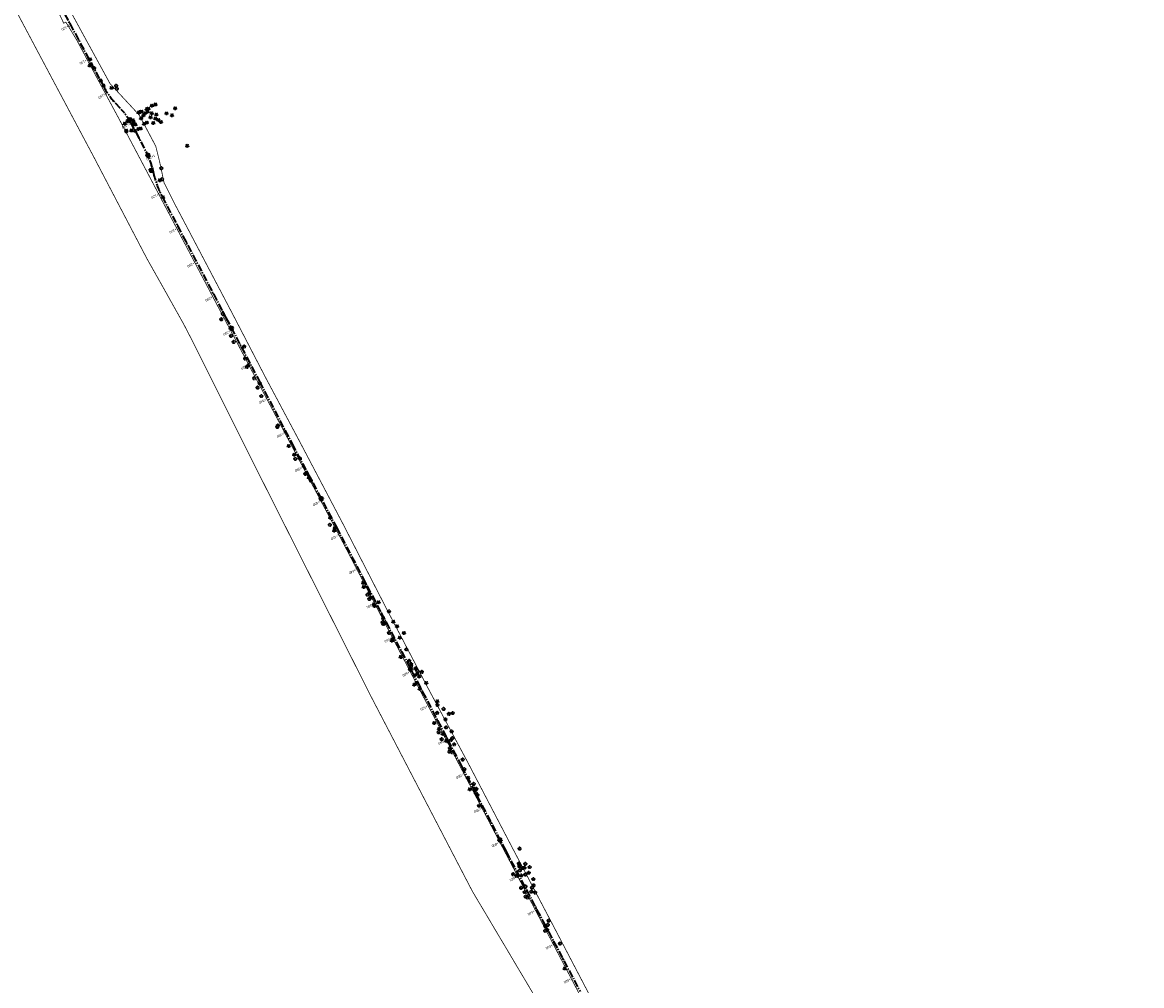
# Model space of a CAD drawing. Header units: metres. Extents: x 7529688 to 7533680, y 5721227 to 5727807.
# Tile 15 of 17: x 7530217 to 7530798, y 5726308 to 5726808. Entities that reach past the tile are written whole.
import ezdxf

# ---------------------------------------------------------------- set-up
doc = ezdxf.new("R2010")
doc.units = ezdxf.units.M
for name, pattern in [('817-dzialki-09-05-04$0$HIDDEN', [0.375, 0.25, -0.125]), ('ACAD_ISO05W100', [33, 24, -3, 0, -3, 0, -3]), ('CENTER2', [28.575, 19.05, -3.175, 3.175, -3.175])]:
    doc.linetypes.add(name, pattern=pattern)
doc.layers.add('C-DROGI-SYTUACJA', color=7, linetype='Continuous')
doc.layers.add('C-DROGI-SYTUACJA-ETYKIETY', color=7, linetype='Continuous')
doc.layers.add('D-LR-etap-III', color=7, linetype='817-dzialki-09-05-04$0$HIDDEN', lineweight=50, true_color=0xff1aff)
doc.layers.add('D-pas-drogowy', color=7, linetype='ACAD_ISO05W100', lineweight=50)
doc.layers.add('widok', color=94, linetype='Continuous', lineweight=30)
doc.layers.add('poprzeczki', color=7, linetype='Continuous', true_color=0x0000c7)
doc.styles.get("Standard").update_dxf_attribs({"font": 'arial.ttf'})

# ---------------------------------------------------------------- blocks, each defined once
blk = doc.blocks.new('kilometraz')
at = {"linetype": 'ByBlock', "lineweight": -2}
blk.add_hatch(color=0, dxfattribs=at).paths.add_polyline_path([(0, -0.28125, 0.414213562), (0.28125, 0, 0.414213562), (0, 0.28125)])
at = {"color": 0, "linetype": 'ByBlock', "lineweight": -2}
blk.add_line((0, 0.28125), (0, -0.28125), dxfattribs=at)
blk.add_circle((0, 0), 0.28125, dxfattribs=at)
blk = doc.blocks.new('AeccTickLine')
at = {"color": 0, "linetype": 'ByBlock', "lineweight": -2}
blk.add_line((0, 1), (0, -1), dxfattribs=at)
blk = doc.blocks.new('OBOP02_01')
at = {"linetype": 'Continuous', "lineweight": -2}
blk.add_hatch(color=0, dxfattribs=at).paths.add_polyline_path([(0, -0.1, 1), (0, 0.1, 1)])
at = {"color": 0, "linetype": 'Continuous', "lineweight": -2}
blk.add_circle((0, 0), 0.1, dxfattribs=at)
for centre, radius, start, end in [((-0.8, 0.2), 0.7, 101.6336, 222.6627), ((0, 0.8), 0.7, 29.8459, 150.1541), ((0.8, 0.2), 0.7, 317.3373, 78.3664), ((-0.5, -0.6), 0.71, 174.3693, 292.5572), ((0.5, -0.6), 0.71, 247.4428, 5.6307)]:
    blk.add_arc(centre, radius, start, end, dxfattribs=at)
blk = doc.blocks.new('OBOP01_01')
at = {"linetype": 'Continuous', "lineweight": -2}
blk.add_hatch(color=0, dxfattribs=at).paths.add_polyline_path([(0, -0.1, 1), (0, 0.1, 1)])
at = {"color": 0, "linetype": 'Continuous', "lineweight": -2, "flags": 128}
blk.add_lwpolyline([(0, -1.7), (-0.3, -0.5), (-1.7, -0.5), (-0.6, 0.2), (-1, 1.4), (0, 0.6), (1, 1.4), (0.6, 0.2), (1.7, -0.5), (0.3, -0.5), (0, -1.7)], dxfattribs=at)
at = {"color": 0, "linetype": 'Continuous', "lineweight": -2}
blk.add_circle((0, 0), 0.1, dxfattribs=at)

msp = doc.modelspace()

# ---------------------------------------------------------------- linework, layer by layer
at = {"layer": 'C-DROGI-SYTUACJA', "color": 2, "linetype": 'CENTER2', "lineweight": 35, "ltscale": 0.2}
msp.add_lwpolyline([(7530227.91, 5726832.9), (7530259.1, 5726774.83, 0.063585), (7530264.99, 5726766.58), (7530268.47, 5726762.82, -0.065084), (7530272.97, 5726756.47), (7530281.42, 5726740.5, -0.065084), (7530284.14, 5726733.22), (7530284.89, 5726729.97, 0.064463), (7530289.36, 5726717.94), (7530322.48, 5726655), (7530339.92, 5726621.89), (7530356.84, 5726589.48), (7530379.81, 5726546.28), (7530402.95, 5726502), (7530424.44, 5726461.02), (7530444.82, 5726422.14), (7530467.79, 5726378.16), (7530487.26, 5726341.32), (7530506.42, 5726305.12)], format="xyb", dxfattribs=at)
at = {"layer": 'D-LR-etap-III', "ltscale": 10, "flags": 128}
msp.add_lwpolyline([(7531750.47, 5723895.1, 0.4, 0.4, 0), (7531750.5, 5723895.13, 0.4, 0.4, 0), (7531682.71, 5724022.92, 0.4, 0.4, 0), (7531619.18, 5724147.2, 0.4, 0.4, 0), (7531592.31, 5724198.49, 0.4, 0.4, 0), (7531553.26, 5724272.92, 0.4, 0.4, 0), (7531504.02, 5724366.79, 0.4, 0.4, 0), (7531482.09, 5724407.62, 0.4, 0.4, 0), (7531412.35, 5724541.18, 0.4, 0.4, 0), (7531388.46, 5724586.93, 0.4, 0.4, 0), (7531345.12, 5724669.94, 0.4, 0.4, 0), (7531127.66, 5725081.67, 0.4, 0.4, 0), (7531059.25, 5725211.04, 0.4, 0.4, 0), (7531008.01, 5725307.95, 0.4, 0.4, 0), (7530964.18, 5725390.84, 0.4, 0.4, 0), (7530914.56, 5725484.68, 0.4, 0.4, 0), (7530865.24, 5725577.49, 0.4, 0.4, 0), (7530840.09, 5725624.06, 0.4, 0.4, 0), (7530802.56, 5725694.92, 0.4, 0.4, 0), (7530755.54, 5725787.51, 0.4, 0.4, 0), (7530708.72, 5725876.3, 0.4, 0.4, 0), (7530695.12, 5725902.09, 0.4, 0.4, 0), (7530642.91, 5726001.08, 0.4, 0.4, 0), (7530634.93, 5726016.15, 0.4, 0.4, 0), (7530610.82, 5726061.93, 0.4, 0.4, 0), (7530610.82, 5726061.93, 0.4, 0.4, 0), (7530607.21, 5726063.51, 0.4, 0.4, 0), (7530597.42, 5726080.68, 0.4, 0.4, 0), (7530591.16, 5726088.44, 0.4, 0.4, 0), (7530581.28, 5726107.21, 0.4, 0.4, 0), (7530571.29, 5726130.56, 0.4, 0.4, 0), (7530549.55, 5726171.53, 0.4, 0.4, 0), (7530531.01, 5726206.47, 0.4, 0.4, 0), (7530516.46, 5726236.02, 0.4, 0.4, 0), (7530500.8, 5726266.14, 0.4, 0.4, 0), (7530491.35, 5726283.94, 0.4, 0.4, 0), (7530482.4, 5726303.41, 0.4, 0.4, 0), (7530482.4, 5726303.41, 0.4, 0.4, 0), (7530450.41, 5726357.28, 0.4, 0.4, 0), (7530397.76, 5726458.5, 0.4, 0.4, 0), (7530334.71, 5726583.66, 0.4, 0.4, 0), (7530303.94, 5726645.17, 0.4, 0.4, 0), (7530300.51, 5726651.78, 0.4, 0.4, 0), (7530289.21, 5726671.97, 0.4, 0.4, 0), (7530281.54, 5726685.57, 0.4, 0.4, 0), (7530261.37, 5726724.16, 0.4, 0.4, 0), (7530254.03, 5726738.21, 0.4, 0.4, 0), (7530197.22, 5726845.06, 0.4, 0.4, 0), (7530194.71, 5726849.15, 0.4, 0.4, 0), (7530195.92, 5726850.75, 0.4, 0.4, 0), (7530170.55, 5726892.96, 0.4, 0.4, 0), (7530143.17, 5726945.07, 0.4, 0.4, 0), (7530105.06, 5727018.32, 0.4, 0.4, 0), (7530100.06, 5727027.16, 0.4, 0.4, 0), (7530062.32, 5727099.63, 0.4, 0.4, 0), (7530015.38, 5727189.42, 0.4, 0.4, 0), (7529983.21, 5727250.21, 0.4, 0.4, 0), (7529953.28, 5727306.75, 0.4, 0.4, 0), (7529900.67, 5727406.16, 0.4, 0.4, 0), (7529890.63, 5727425.13, 0.4, 0.4, 0), (7529875.16, 5727454.43, 0.4, 0.4, 0), (7529857.56, 5727487.79, 0.4, 0.4, 0), (7529835.19, 5727530.19, 0.4, 0.4, 0), (7529811.74, 5727574.66, 0.4, 0.4, 0), (7529792.1, 5727611.92, 0.4, 0.4, 0), (7529768.07, 5727657.47, 0.4, 0.4, 0), (7529755.21, 5727682.13, 0.4, 0.4, 0), (7529753.31, 5727681.13, 0.4, 0.4, 0), (7529739.21, 5727707.77, 0.4, 0.4, 0), (7529735.39, 5727711.25, 0.4, 0.4, 0), (7529725.42, 5727730.2, 0.4, 0.4, 0), (7529723.55, 5727729.88, 0.4, 0.4, 0), (7529695.57, 5727782.93, 0.4, 0.4, 0), (7529717.68, 5727794.02, 0.4, 0.4, 0), (7529736.27, 5727758.65, 0.4, 0.4, 0), (7529736.27, 5727758.65, 0.4, 0.4, 0), (7529744.51, 5727750.41, 0.4, 0.4, 0), (7529744.51, 5727750.41, 0.4, 0.4, 0), (7529750.28, 5727738.55, 0.4, 0.4, 0), (7529777.11, 5727687.57, 0.4, 0.4, 0), (7529796.52, 5727651.33, 0.4, 0.4, 0), (7529814.94, 5727616.79, 0.4, 0.4, 0), (7529839.01, 5727572.3, 0.4, 0.4, 0), (7529860.62, 5727532.51, 0.4, 0.4, 0), (7529882.35, 5727491.5, 0.4, 0.4, 0), (7529904.87, 5727449.1, 0.4, 0.4, 0), (7529920.75, 5727418.88, 0.4, 0.4, 0), (7529946.68, 5727368.55, 0.4, 0.4, 0), (7529972.02, 5727320.57, 0.4, 0.4, 0), (7529987.74, 5727290.15, 0.4, 0.4, 0), (7529996.5, 5727273.66, 0.4, 0.4, 0), (7530017.54, 5727234.2, 0.4, 0.4, 0), (7530033.05, 5727204.86, 0.4, 0.4, 0), (7530051.62, 5727170.22, 0.4, 0.4, 0), (7530069.28, 5727137.02, 0.4, 0.4, 0), (7530089.39, 5727097.53, 0.4, 0.4, 0), (7530109.71, 5727060.75, 0.4, 0.4, 0), (7530136.77, 5727011.64, 0.4, 0.4, 0), (7530162.45, 5726962.74, 0.4, 0.4, 0), (7530187.67, 5726916.99, 0.4, 0.4, 0), (7530207.82, 5726879.34, 0.4, 0.4, 0), (7530230.63, 5726834.52, 0.4, 0.4, 0), (7530262.29, 5726776.62, 0.4, 0.4, 0), (7530277.51, 5726760.21, 0.4, 0.4, 0), (7530286.04, 5726744.11, 0.4, 0.4, 0), (7530288.1, 5726735.88, 0.4, 0.4, 0), (7530290.39, 5726725.05, 0.4, 0.4, 0), (7530296.18, 5726713.58, 0.4, 0.4, 0), (7530302.73, 5726701.18, 0.4, 0.4, 0), (7530325.69, 5726657.47, 0.4, 0.4, 0), (7530343.24, 5726623.65, 0.4, 0.4, 0), (7530360.23, 5726591.75, 0.4, 0.4, 0), (7530383.21, 5726548.06, 0.4, 0.4, 0), (7530406.02, 5726503.61, 0.4, 0.4, 0), (7530427.46, 5726462.62, 0.4, 0.4, 0), (7530447.93, 5726424.39, 0.4, 0.4, 0), (7530471.13, 5726379.92, 0.4, 0.4, 0), (7530490.5, 5726343.03, 0.4, 0.4, 0), (7530509.5, 5726306.73, 0.4, 0.4, 0), (7530529.89, 5726267.24, 0.4, 0.4, 0), (7530543.85, 5726238.99, 0.4, 0.4, 0), (7530554.81, 5726218.94, 0.4, 0.4, 0), (7530559.03, 5726212.22, 0.4, 0.4, 0), (7530563.06, 5726206.41, 0.4, 0.4, 0), (7530566.93, 5726200.46, 0.4, 0.4, 0), (7530569.77, 5726194.9, 0.4, 0.4, 0), (7530571.47, 5726191.28, 0.4, 0.4, 0), (7530572.84, 5726188.02, 0.4, 0.4, 0), (7530575.3, 5726182.03, 0.4, 0.4, 0), (7530579.74, 5726173.31, 0.4, 0.4, 0), (7530583.3, 5726167.41, 0.4, 0.4, 0), (7530593.4, 5726163.33, 0.4, 0.4, 0), (7530598.62, 5726155.26, 0.4, 0.4, 0), (7530608.26, 5726140.5, 0.4, 0.4, 0), (7530603.27, 5726136.83, 0.4, 0.4, 0), (7530606.53, 5726131.84, 0.4, 0.4, 0), (7530604.24, 5726124.22, 0.4, 0.4, 0), (7530605.85, 5726121.63, 0.4, 0.4, 0), (7530608.97, 5726116.16, 0.4, 0.4, 0), (7530618.11, 5726097.79, 0.4, 0.4, 0), (7530651.21, 5726034.96, 0.4, 0.4, 0), (7530670.24, 5725998.61, 0.4, 0.4, 0), (7530698.08, 5725945.95, 0.4, 0.4, 0), (7530716.51, 5725911.31, 0.4, 0.4, 0), (7530735.22, 5725875.67, 0.4, 0.4, 0), (7530752.5, 5725842.15, 0.4, 0.4, 0), (7530778.31, 5725793.5, 0.4, 0.4, 0), (7530797.5, 5725756.38, 0.4, 0.4, 0), (7530812.52, 5725728.29, 0.4, 0.4, 0), (7530820.04, 5725713.16, 0.4, 0.4, 0), (7530822.42, 5725710.19, 0.4, 0.4, 0), (7530833.15, 5725688.8, 0.4, 0.4, 0), (7530849.63, 5725656.16, 0.4, 0.4, 0), (7530867.98, 5725621.96, 0.4, 0.4, 0), (7530872.63, 5725612.89, 0.4, 0.4, 0), (7530880.35, 5725597.59, 0.4, 0.4, 0), (7530883.84, 5725593.39, 0.4, 0.4, 0), (7530891.78, 5725587.76, 0.4, 0.4, 0), (7530895.04, 5725584.28, 0.4, 0.4, 0), (7530897.03, 5725580.94, 0.4, 0.4, 0), (7530900.95, 5725579.95, 0.4, 0.4, 0), (7530904.81, 5725571.98, 0.4, 0.4, 0), (7530903.68, 5725568.57, 0.4, 0.4, 0), (7530908.9, 5725558.84, 0.4, 0.4, 0), (7530910.25, 5725545.67, 0.4, 0.4, 0), (7530912.87, 5725538.65, 0.4, 0.4, 0), (7530945.28, 5725478.46, 0.4, 0.4, 0), (7530959.69, 5725450.25, 0.4, 0.4, 0), (7531002.83, 5725368.19, 0.4, 0.4, 0), (7531044.7, 5725290.31, 0.4, 0.4, 0), (7531064.1, 5725253.21, 0.4, 0.4, 0), (7531083.01, 5725216.68, 0.4, 0.4, 0), (7531113.01, 5725158.47, 0.4, 0.4, 0), (7531137.36, 5725113.07, 0.4, 0.4, 0), (7531150.83, 5725086.71, 0.4, 0.4, 0), (7531159.75, 5725076.64, 0.4, 0.4, 0), (7531166.31, 5725074.58, 0.4, 0.4, 0), (7531172.29, 5725062.58, 0.4, 0.4, 0), (7531170.59, 5725055.61, 0.4, 0.4, 0), (7531173.73, 5725044.08, 0.4, 0.4, 0), (7531215.34, 5724964.86, 0.4, 0.4, 0), (7531238.05, 5724921.68, 0.4, 0.4, 0), (7531262.39, 5724875.28, 0.4, 0.4, 0), (7531295.59, 5724811.27, 0.4, 0.4, 0), (7531348.49, 5724712.36, 0.4, 0.4, 0), (7531363.74, 5724682.68, 0.4, 0.4, 0), (7531366.99, 5724675.87, 0.4, 0.4, 0), (7531382.54, 5724646.11, 0.4, 0.4, 0), (7531401.3, 5724610.87, 0.4, 0.4, 0), (7531428.96, 5724558.86, 0.4, 0.4, 0), (7531449.11, 5724520.4, 0.4, 0.4, 0), (7531477.29, 5724465.83, 0.4, 0.4, 0), (7531501, 5724421.11, 0.4, 0.4, 0), (7531512.12, 5724400.55, 0.4, 0.4, 0), (7531513.78, 5724396.76, 0.4, 0.4, 0), (7531526.32, 5724379.39, 0.4, 0.4, 0), (7531566.78, 5724302.74, 0.4, 0.4, 0), (7531612.28, 5724225.61, 0.4, 0.4, 0), (7531620.49, 5724210.55, 0.4, 0.4, 0), (7531631.58, 5724196.26, 0.4, 0.4, 0), (7531653.48, 5724152.43, 0.4, 0.4, 0), (7531661.15, 5724128.49, 0.4, 0.4, 0), (7531673.88, 5724101.19, 0.4, 0.4, 0), (7531684.69, 5724081.18, 0.4, 0.4, 0), (7531699.21, 5724051.17, 0.4, 0.4, 0), (7531704.03, 5724040.58, 0.4, 0.4, 0), (7531704.03, 5724040.58, 0.4, 0.4, 0), (7531703.91, 5724037.17, 0.4, 0.4, 0), (7531736.42, 5723969.23, 0.4, 0.4, 0), (7531738.29, 5723967.7, 0.4, 0.4, 0), (7531742.18, 5723962.35, 0.4, 0.4, 0), (7531744.29, 5723958.62, 0.4, 0.4, 0), (7531755.39, 5723944.19, 0.4, 0.4, 0), (7531758.69, 5723936.76, 0.4, 0.4, 0), (7531780.08, 5723929.25, 0.4, 0.4, 0), (7531792.61, 5723906.34, 0.4, 0.4, 0), (7531792.61, 5723906.34, 0.4, 0.4, 0), (7531756.96, 5723883.06, 0.4, 0.4, 0), (7531750.46, 5723895.13, 0.4, 0.4, 0), (7531750.46, 5723895.13, 0, 0, 0)], format="xyseb", dxfattribs=at)
at = {"layer": 'D-pas-drogowy', "ltscale": 0.2, "flags": 128}
msp.add_lwpolyline([(7531633.02, 5724182.83, 0.4, 0.4, 0), (7531617.56, 5724211.61, 0.4, 0.4, 0), (7531566.78, 5724302.74, 0.4, 0.4, 0), (7531538.42, 5724356.47, 0.4, 0.4, 0), (7531526.32, 5724379.39, 0.4, 0.4, 0), (7531516.1, 5724393.61, 0.4, 0.4, 0.001485), (7531513.78, 5724396.84, 0.4, 0.4, 0), (7531501.87, 5724413.41, 0.4, 0.4, 0), (7531474.93, 5724464.51, 0.4, 0.4, 0), (7531446.2, 5724518.99, 0.4, 0.4, 0), (7531424.96, 5724559.26, 0.4, 0.4, 0), (7531398.44, 5724609.57, 0.4, 0.4, 0), (7531379.65, 5724645.22, 0.4, 0.4, 0), (7531365.23, 5724672.56, 0.4, 0.4, 0), (7531341.31, 5724717.92, 0.4, 0.4, 0), (7531312.9, 5724771.79, 0.4, 0.4, 0), (7531292.59, 5724810.31, 0.4, 0.4, 0), (7531259.39, 5724873.27, 0.4, 0.4, 0), (7531233.74, 5724921.92, 0.4, 0.4, 0), (7531203.07, 5724980.09, 0.4, 0.4, 0), (7531173.47, 5725036.23, 0.4, 0.4, 0), (7531168.27, 5725046.09, 0.4, 0.4, 0), (7531172.29, 5725062.58, 0.4, 0.4, 0), (7531166.31, 5725074.58, 0.4, 0.4, 0), (7531150.32, 5725079.6, 0.4, 0.4, 0), (7531141.5, 5725096.43, 0.4, 0.4, 0), (7531109.31, 5725157.81, 0.4, 0.4, 0), (7531086.64, 5725201.05, 0.4, 0.4, 0), (7531059.2, 5725253.38, 0.4, 0.4, 0), (7531028.21, 5725312.49, 0.4, 0.4, 0), (7530999.1, 5725367.99, 0.4, 0.4, 0), (7530956.25, 5725449.72, 0.4, 0.4, 0), (7530924.4, 5725510.46, 0.4, 0.4, 0), (7530897.51, 5725561.74, 0.4, 0.4, 0), (7530894.46, 5725566.14, 0.4, 0.4, 0), (7530892.16, 5725570.49, 0.4, 0.4, 0), (7530869.36, 5725613.31, 0.4, 0.4, 0), (7530861.69, 5725627.7, 0.4, 0.4, 0), (7530852.74, 5725644.52, 0.4, 0.4, 0), (7530831.51, 5725684.2, 0.4, 0.4, 0), (7530811.13, 5725722.52, 0.4, 0.4, 0), (7530792.35, 5725757.94, 0.4, 0.4, 0), (7530768.03, 5725803.8, 0.4, 0.4, 0), (7530748.77, 5725840.18, 0.4, 0.4, 0), (7530727.7, 5725879.97, 0.4, 0.4, 0), (7530712.1, 5725909.55, 0.4, 0.4, 0), (7530693.64, 5725944.65, 0.4, 0.4, 0), (7530665.7, 5725997.54, 0.4, 0.4, 0), (7530641.76, 5726042.88, 0.4, 0.4, 0), (7530616.5, 5726091.48, 0.4, 0.4, 0), (7530604.63, 5726114.32, 0.4, 0.4, -0.007763), (7530602.5, 5726118.43, 0.4, 0.4, 0), (7530603.99, 5726123.39, 0.4, 0.4, 0), (7530606.53, 5726131.84, 0.4, 0.4, 0), (7530603.27, 5726136.83, 0.4, 0.4, 0), (7530593.78, 5726151.37, 0.4, 0.4, 0), (7530590.2, 5726156.84, 0.4, 0.4, 0), (7530583.3, 5726167.41, 0.4, 0.4, 0), (7530580.58, 5726170.43, 0.4, 0.4, 0), (7530575.85, 5726175.67, 0.4, 0.4, 0), (7530569.01, 5726186.66, 0.4, 0.4, 0), (7530562.56, 5726199.19, 0.4, 0.4, 0), (7530555.67, 5726211.39, 0.4, 0.4, 0), (7530548.29, 5726224.23, 0.4, 0.4, 0), (7530540.58, 5726237.71, 0.4, 0.4, 0), (7530532.68, 5726252.65, 0.4, 0.4, 0), (7530524.06, 5726269.35, 0.4, 0.4, 0), (7530502.82, 5726309.91, 0.4, 0.4, 0), (7530488.83, 5726336.63, 0.4, 0.4, 0), (7530466.03, 5726380.16, 0.4, 0.4, 0), (7530438.47, 5726432.77, 0.4, 0.4, 0), (7530424.53, 5726459.09, 0.4, 0.4, 0), (7530401.63, 5726502.97, 0.4, 0.4, 0), (7530383.38, 5726538.06, 0.4, 0.4, 0), (7530353.97, 5726593.52, 0.4, 0.4, 0), (7530338.47, 5726622.74, 0.4, 0.4, 0), (7530322.01, 5726653.88, 0.4, 0.4, 0), (7530297.54, 5726700.33, 0.4, 0.4, 0), (7530287.38, 5726719.6, 0.4, 0.4, 0), (7530285.95, 5726722.32, 0.4, 0.4, 0), (7530280.26, 5726733.12, 0.4, 0.4, 0), (7530266.73, 5726758.74, 0.4, 0.4, 0), (7530260.42, 5726770.47, 0.4, 0.4, 0), (7530253.25, 5726783.82, 0.4, 0.4, 0), (7530244.95, 5726799.33, 0.4, 0.4, 0), (7530239.39, 5726808.49, 0.4, 0.4, 0), (7530238.29, 5726807.9, 0.4, 0.4, 0), (7530218.11, 5726850.67, 0.4, 0.4, 0), (7530175.91, 5726928.17, 0.4, 0.4, 0), (7530096.68, 5727076.15, 0.4, 0.4, 0), (7530094.68, 5727079.89, 0.4, 0.4, 0), (7530064.6, 5727135.52, 0.4, 0.4, 0), (7530046.73, 5727168.89, 0.4, 0.4, 0), (7530025.8, 5727208.46, 0.4, 0.4, 0), (7530012.85, 5727232.98, 0.4, 0.4, 0), (7529994.15, 5727268.45, 0.4, 0.4, 0), (7529981.67, 5727291.93, 0.4, 0.4, 0), (7529949.89, 5727351.73, 0.4, 0.4, 0), (7529924.75, 5727399.03, 0.4, 0.4, 0), (7529915.52, 5727417.1, 0.4, 0.4, 0), (7529885.83, 5727475.19, 0.4, 0.4, 0), (7529862.56, 5727519.97, 0.4, 0.4, 0), (7529852.98, 5727538.19, 0.4, 0.4, 0), (7529836.51, 5727569.51, 0.4, 0.4, 0), (7529815.37, 5727609.14, 0.4, 0.4, 0), (7529792.8, 5727651.25, 0.4, 0.4, 0), (7529774.2, 5727685.86, 0.4, 0.4, 0), (7529746.97, 5727736.06, 0.4, 0.4, 0), (7529733.92, 5727757.62, 0.4, 0.4, 0), (7529708.61, 5727806.39, 0.4, 0.4, 0), (7529688.49, 5727796.34, 0.4, 0.4, 0), (7529723.55, 5727729.88, 0.4, 0.4, 0), (7529725.42, 5727730.2, 0.4, 0.4, 0), (7529735.38, 5727711.28, 0.4, 0.4, 0), (7529739.21, 5727707.77, 0.4, 0.4, 0), (7529753.31, 5727681.13, 0.4, 0.4, 0), (7529755.18, 5727682.11, 0.4, 0.4, 0), (7529792.1, 5727611.92, 0.4, 0.4, 0), (7529811.74, 5727574.66, 0.4, 0.4, 0), (7529835.19, 5727530.19, 0.4, 0.4, 0), (7529857.56, 5727487.79, 0.4, 0.4, 0), (7529875.16, 5727454.43, 0.4, 0.4, 0), (7529890.63, 5727425.13, 0.4, 0.4, 0), (7529900.67, 5727406.16, 0.4, 0.4, 0), (7529953.28, 5727306.75, 0.4, 0.4, 0), (7529983.21, 5727250.21, 0.4, 0.4, 0), (7530015.38, 5727189.42, 0.4, 0.4, 0), (7530062.32, 5727099.63, 0.4, 0.4, 0), (7530100.06, 5727027.16, 0.4, 0.4, 0), (7530105.06, 5727018.32, 0.4, 0.4, 0), (7530143.17, 5726945.07, 0.4, 0.4, 0), (7530170.55, 5726892.96, 0.4, 0.4, 0), (7530195.92, 5726850.75, 0.4, 0.4, 0), (7530194.71, 5726849.15, 0.4, 0.4, 0), (7530197.22, 5726845.06, 0.4, 0.4, 0), (7530254.03, 5726738.21, 0.4, 0.4, 0), (7530261.37, 5726724.16, 0.4, 0.4, 0), (7530281.54, 5726685.57, 0.4, 0.4, 0), (7530289.21, 5726671.97, 0.4, 0.4, 0), (7530300.51, 5726651.78, 0.4, 0.4, 0), (7530303.94, 5726645.17, 0.4, 0.4, 0), (7530334.71, 5726583.66, 0.4, 0.4, 0), (7530397.76, 5726458.5, 0.4, 0.4, 0), (7530450.41, 5726357.28, 0.4, 0.4, 0), (7530482.4, 5726303.41, 0.4, 0.4, 0), (7530483.69, 5726301, 0.4, 0.4, 0), (7530491.35, 5726283.94, 0.4, 0.4, 0), (7530512.67, 5726243.78, 0.4, 0.4, 0), (7530529.43, 5726209.46, 0.4, 0.4, 0), (7530571.29, 5726130.56, 0.4, 0.4, 0), (7530581.28, 5726107.21, 0.4, 0.4, 0), (7530591.16, 5726088.44, 0.4, 0.4, 0), (7530597.42, 5726080.68, 0.4, 0.4, 0), (7530607.21, 5726063.51, 0.4, 0.4, 0), (7530610.82, 5726061.93, 0.4, 0.4, 0), (7530634.93, 5726016.15, 0.4, 0.4, 0), (7530642.91, 5726001.08, 0.4, 0.4, 0), (7530695.12, 5725902.09, 0.4, 0.4, 0), (7530708.72, 5725876.3, 0.4, 0.4, 0), (7530755.54, 5725787.51, 0.4, 0.4, 0), (7530802.56, 5725694.92, 0.4, 0.4, 0), (7530840.09, 5725624.06, 0.4, 0.4, 0), (7530865.24, 5725577.49, 0.4, 0.4, 0), (7530914.56, 5725484.68, 0.4, 0.4, 0), (7530964.18, 5725390.84, 0.4, 0.4, 0), (7531008.01, 5725307.95, 0.4, 0.4, 0), (7531059.25, 5725211.04, 0.4, 0.4, 0), (7531127.66, 5725081.67, 0.4, 0.4, 0), (7531345.12, 5724669.94, 0.4, 0.4, 0), (7531388.46, 5724586.93, 0.4, 0.4, 0), (7531412.35, 5724541.18, 0.4, 0.4, 0), (7531482.09, 5724407.62, 0.4, 0.4, 0), (7531504.02, 5724366.79, 0.4, 0.4, 0), (7531519.37, 5724337.52, 0.4, 0.4, 0), (7531563.75, 5724252.93, 0.4, 0.4, 0), (7531602.18, 5724179.68, 0.4, 0.4, 0), (7531619.18, 5724147.2, 0.4, 0.4, 0), (7531625.04, 5724135.64, 0.4, 0.4, 0), (7531656.8, 5724073.32, 0.4, 0.4, 0), (7531675.12, 5724037.36, 0.4, 0.4, 0), (7531682.71, 5724022.92, 0.4, 0.4, 0), (7531705.57, 5723979.81, 0.4, 0.4, 0), (7531736.61, 5723921.26, 0.4, 0.4, 0), (7531750.46, 5723895.13, 0.4, 0.4, 0), (7531740.77, 5723886.56, 0.4, 0.4, 0), (7531732.86, 5723885, 0.4, 0.4, 0), (7531722.18, 5723887.77, 0.4, 0.4, 0), (7531729.87, 5723862.17, 0.4, 0.4, 0), (7531742.92, 5723861.93, 0.4, 0.4, 0), (7531763.71, 5723859.52, 0.4, 0.4, 0), (7531768.42, 5723854.12, 0.4, 0.4, 0), (7531787.42, 5723817.97, 0.4, 0.4, 0), (7531795.57, 5723809.82, 0.4, 0.4, 0), (7531816.35, 5723819.85, 0.4, 0.4, 0), (7531816.35, 5723819.85, 0.4, 0.4, 0), (7531805.06, 5723843.23, 0.4, 0.4, 0), (7531803.61, 5723886.23, 0.4, 0.4, 0), (7531803.61, 5723886.23, 0.4, 0.4, 0), (7531780.08, 5723929.25, 0.4, 0.4, 0), (7531758.69, 5723936.76, 0.4, 0.4, 0), (7531749.36, 5723946.41, 0.4, 0.4, 0), (7531742.71, 5723953.29, 0.4, 0.4, 0), (7531735.18, 5723967.88, 0.4, 0.4, 0), (7531722.37, 5723992.68, 0.4, 0.4, 0), (7531705.04, 5724030.89, 0.4, 0.4, 0), (7531699.47, 5724043.17, 0.4, 0.4, 0), (7531692.69, 5724058.11, 0.4, 0.4, 0), (7531679.67, 5724084.02, 0.4, 0.4, 0), (7531674.55, 5724094.21, 0.4, 0.4, 0), (7531666.63, 5724114, 0.4, 0.4, 0), (7531649, 5724153.82, 0.4, 0.4, 0), (7531641.49, 5724149.34, 0.4, 0.4, 0), (7531626.04, 5724179.34, 0.4, 0.4, 0), (7531633.03, 5724182.84, 0, 0, 0)], format="xyseb", dxfattribs=at)

# ---------------------------------------------------------------- block references
at = {"layer": 'poprzeczki', "color": 2, "linetype": 'Continuous', "lineweight": 60}
for p, xscale, yscale, zscale, rotation in [((7530241.34, 5726807.9), 0.25, 0.25, 0.25, 298.240082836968), ((7530246.07, 5726799.09), 0.25, 0.25, 0.25, 298.240082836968), ((7530250.8, 5726790.28), 0.25, 0.25, 0.25, 298.240082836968), ((7530255.53, 5726781.47), 0.25, 0.25, 0.25, 298.240082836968), ((7530260.33, 5726772.7), 0.25, 0.25, 0.25, 301.7627601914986), ((7530266.55, 5726764.89), 0.25, 0.25, 0.25, 312.7930906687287), ((7530272.67, 5726757.02), 0.25, 0.25, 0.25, 299.0884115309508), ((7530277.36, 5726748.19), 0.2499999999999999, 0.2499999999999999, 0.2499999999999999, 297.8979501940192), ((7530284.93, 5726729.8), 0.25, 0.25, 0.25, 283.2052598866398), ((7530288.17, 5726720.36), 0.25, 0.25, 0.25, 294.6644157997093), ((7530292.76, 5726711.48), 0.25, 0.25, 0.25, 297.7561559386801), ((7530297.42, 5726702.63), 0.25, 0.25, 0.25, 297.7561559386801), ((7530302.08, 5726693.78), 0.25, 0.25, 0.25, 297.7561559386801), ((7530306.73, 5726684.93), 0.25, 0.25, 0.25, 297.7561559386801), ((7530311.39, 5726676.08), 0.25, 0.25, 0.25, 297.7561559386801), ((7530316.05, 5726667.23), 0.25, 0.25, 0.25, 297.7561559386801), ((7530320.7, 5726658.38), 0.25, 0.25, 0.25, 297.7561559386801), ((7530330.02, 5726640.68), 0.25, 0.25, 0.25, 297.7732067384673), ((7530334.68, 5726631.83), 0.25, 0.25, 0.25, 297.7732067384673), ((7530339.34, 5726622.99), 0.25, 0.25, 0.25, 297.7732067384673), ((7530343.98, 5726614.12), 0.25, 0.25, 0.25, 297.5721532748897), ((7530348.6, 5726605.26), 0.25, 0.25, 0.25, 297.5721532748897), ((7530353.23, 5726596.4), 0.25, 0.25, 0.25, 297.5721532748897), ((7530357.88, 5726587.54), 0.2499999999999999, 0.2499999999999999, 0.2499999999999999, 297.9910792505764), ((7530362.57, 5726578.71), 0.2499999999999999, 0.2499999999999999, 0.2499999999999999, 297.9910792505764), ((7530367.26, 5726569.88), 0.2499999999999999, 0.2499999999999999, 0.2499999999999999, 297.9910792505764), ((7530376.65, 5726552.22), 0.2499999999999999, 0.2499999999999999, 0.2499999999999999, 297.9910792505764), ((7530381.32, 5726543.38), 0.25, 0.25, 0.25, 297.5977368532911), ((7530385.96, 5726534.51), 0.25, 0.25, 0.25, 297.5977368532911), ((7530390.59, 5726525.65), 0.25, 0.25, 0.25, 297.5977368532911), ((7530395.22, 5726516.79), 0.25, 0.25, 0.25, 297.5977368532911), ((7530399.85, 5726507.93), 0.25, 0.25, 0.25, 297.5977368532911), ((7530404.49, 5726499.07), 0.25, 0.25, 0.25, 297.6737286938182), ((7530409.13, 5726490.21), 0.25, 0.25, 0.25, 297.6737286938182), ((7530413.78, 5726481.36), 0.25, 0.25, 0.25, 297.6737286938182), ((7530423.07, 5726463.64), 0.25, 0.25, 0.25, 297.6737286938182), ((7530427.71, 5726454.79), 0.25, 0.25, 0.25, 297.6613750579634), ((7530432.35, 5726445.93), 0.25, 0.25, 0.25, 297.6613750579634), ((7530436.99, 5726437.07), 0.25, 0.25, 0.25, 297.6613750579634), ((7530441.64, 5726428.22), 0.25, 0.25, 0.25, 297.6613750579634), ((7530446.28, 5726419.36), 0.25, 0.25, 0.25, 297.5703109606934), ((7530450.9, 5726410.49), 0.25, 0.25, 0.25, 297.5703109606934), ((7530455.53, 5726401.63), 0.25, 0.25, 0.25, 297.5703109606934), ((7530460.16, 5726392.76), 0.25, 0.25, 0.25, 297.5703109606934), ((7530469.43, 5726375.04), 0.2499999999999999, 0.2499999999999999, 0.2499999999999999, 297.8663604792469), ((7530474.11, 5726366.2), 0.2499999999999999, 0.2499999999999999, 0.2499999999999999, 297.8663604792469), ((7530478.78, 5726357.36), 0.2499999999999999, 0.2499999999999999, 0.2499999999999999, 297.8663604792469), ((7530483.46, 5726348.52), 0.2499999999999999, 0.2499999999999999, 0.2499999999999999, 297.8663604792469), ((7530488.13, 5726339.68), 0.25, 0.25, 0.25, 297.8865415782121), ((7530492.81, 5726330.84), 0.25, 0.25, 0.25, 297.8865415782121), ((7530497.48, 5726322), 0.25, 0.25, 0.25, 297.8865415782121), ((7530502.16, 5726313.17), 0.25, 0.25, 0.25, 297.8865415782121)]:
    msp.add_blockref('AeccTickLine', p, dxfattribs=dict(at, xscale=xscale, yscale=yscale, zscale=zscale, rotation=rotation))
at = {"layer": 'poprzeczki', "color": 10, "linetype": 'Continuous', "lineweight": 60, "xscale": 2.249999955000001, "yscale": 2.249999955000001, "zscale": 2.249999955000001}
for p, rotation in [((7530282.01, 5726739.34), 295.4046915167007), ((7530325.36, 5726649.53), 297.7732067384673), ((7530371.96, 5726561.05), 297.9910792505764), ((7530418.42, 5726472.5), 297.6737286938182), ((7530464.79, 5726383.9), 297.5703109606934)]:
    msp.add_blockref('kilometraz', p, dxfattribs=dict(at, rotation=rotation))
at = {"layer": 'widok', "linetype": 'Continuous', "xscale": 0.5, "yscale": 0.5, "zscale": 0.5}
for name, p in [('OBOP01_01', (7530251.73, 5726785.96)), ('OBOP01_01', (7530251.96, 5726789.16)), ('OBOP01_01', (7530252.46, 5726786.57)), ('OBOP02_01', (7530254.06, 5726784.5)), ('OBOP01_01', (7530257.47, 5726778.16)), ('OBOP01_01', (7530258.87, 5726775.53)), ('OBOP01_01', (7530263.07, 5726774.34)), ('OBOP01_01', (7530263.1, 5726774.31)), ('OBOP02_01', (7530265.48, 5726775.44)), ('OBOP02_01', (7530265.83, 5726773.89)), ('OBOP01_01', (7530281.34, 5726763.27)), ('OBOP01_01', (7530282.23, 5726763.54)), ('OBOP01_01', (7530284.05, 5726765.07)), ('OBOP01_01', (7530285.86, 5726765.7)), ('OBOP01_01', (7530296.13, 5726763.67)), ('OBOP01_01', (7530271.36, 5726756.94)), ('OBOP01_01', (7530272.13, 5726758.09)), ('OBOP01_01', (7530272.79, 5726758.1)), ('OBOP01_01', (7530274.24, 5726757.42)), ('OBOP01_01', (7530274.6, 5726756.61)), ('OBOP01_01', (7530277.24, 5726761.44)), ('OBOP01_01', (7530278.02, 5726761.86)), ('OBOP01_01', (7530278.45, 5726758.46)), ('OBOP01_01', (7530278.64, 5726762.03)), ('OBOP01_01', (7530279.67, 5726760.08)), ('OBOP01_01', (7530280.46, 5726761.15)), ('OBOP01_01', (7530281.82, 5726761.94)), ('OBOP01_01', (7530283.36, 5726759.04)), ('OBOP01_01', (7530283.95, 5726761.09)), ('OBOP01_01', (7530285.87, 5726758.42)), ('OBOP01_01', (7530286.36, 5726760.46)), ('OBOP01_01', (7530287.46, 5726757.65)), ('OBOP01_01', (7530288.72, 5726756.59)), ('OBOP01_01', (7530291.63, 5726761.05)), ('OBOP01_01', (7530294.48, 5726760.08)), ('OBOP01_01', (7530269.93, 5726755.7)), ('OBOP01_01', (7530270.72, 5726752.15)), ('OBOP02_01', (7530270.75, 5726751.84)), ('OBOP01_01', (7530273.41, 5726752.21)), ('OBOP01_01', (7530274.51, 5726755.72)), ('OBOP01_01', (7530275.28, 5726752.03)), ('OBOP01_01', (7530275.47, 5726755.25)), ('OBOP01_01', (7530277, 5726752.92)), ('OBOP01_01', (7530278.21, 5726753.23)), ('OBOP01_01', (7530279.96, 5726755.68)), ('OBOP01_01', (7530281.43, 5726756.3)), ('OBOP01_01', (7530284.78, 5726756.04)), ('OBOP01_01', (7530302.39, 5726744.24)), ('OBOP02_01', (7530283.32, 5726731.71)), ('OBOP02_01', (7530283.63, 5726731.17)), ('OBOP02_01', (7530288.93, 5726732.67)), ('OBOP01_01', (7530288.14, 5726726.28)), ('OBOP02_01', (7530289.29, 5726726.93)), ('OBOP01_01', (7530289.83, 5726717.51)), ('OBOP02_01', (7530320.06, 5726654.21)), ('OBOP02_01', (7530320.9, 5726657.06)), ('OBOP02_01', (7530325.09, 5726645.62)), ('OBOP02_01', (7530326.49, 5726642.48)), ('OBOP02_01', (7530331.95, 5726640)), ('OBOP02_01', (7530332.48, 5726633.79)), ('OBOP02_01', (7530333.36, 5726629.44)), ('OBOP02_01', (7530334.17, 5726630.33)), ('OBOP02_01', (7530337.13, 5726623.61)), ('OBOP02_01', (7530338.92, 5726618.75)), ('OBOP02_01', (7530339.99, 5726620.98)), ('OBOP02_01', (7530340.88, 5726614.33)), ('OBOP02_01', (7530349.19, 5726598.28)), ('OBOP02_01', (7530349.43, 5726599.03)), ('OBOP01_01', (7530355.06, 5726588.34)), ('OBOP01_01', (7530357.9, 5726583.83)), ('OBOP02_01', (7530358.49, 5726581.75)), ('OBOP02_01', (7530360.9, 5726581.94)), ('OBOP02_01', (7530363.72, 5726573.97)), ('OBOP02_01', (7530364.34, 5726574.48)), ('OBOP01_01', (7530365.53, 5726571.92)), ('OBOP02_01', (7530366.54, 5726570.42)), ('OBOP02_01', (7530376.42, 5726547.48)), ('OBOP01_01', (7530376.63, 5726551.18)), ('OBOP01_01', (7530378.7, 5726544.37)), ('OBOP01_01', (7530379.05, 5726545.83)), ('OBOP01_01', (7530393.76, 5726517.31)), ('OBOP01_01', (7530394, 5726515.14)), ('OBOP02_01', (7530395.98, 5726511.18)), ('OBOP01_01', (7530396.87, 5726511.86)), ('OBOP02_01', (7530396.95, 5726509.04)), ('OBOP01_01', (7530397.69, 5726509.67)), ('OBOP01_01', (7530401.76, 5726507.29)), ('OBOP01_01', (7530399.33, 5726506.15)), ('OBOP01_01', (7530399.68, 5726505.26)), ('OBOP02_01', (7530407.15, 5726502.54)), ('OBOP02_01', (7530403.82, 5726496.88)), ('OBOP01_01', (7530404.11, 5726496.08)), ('OBOP01_01', (7530404.16, 5726498.91)), ('OBOP02_01', (7530404.32, 5726496.07)), ('OBOP01_01', (7530405.36, 5726496.42)), ('OBOP01_01', (7530409.4, 5726497.17)), ('OBOP02_01', (7530407.16, 5726491.42)), ('OBOP01_01', (7530411.33, 5726494.73)), ('OBOP01_01', (7530414.88, 5726491.27)), ('OBOP01_01', (7530408.68, 5726487.31)), ('OBOP02_01', (7530409.14, 5726488.34)), ('OBOP01_01', (7530412.71, 5726488.83)), ('OBOP01_01', (7530413.22, 5726478.84)), ('OBOP01_01', (7530413.41, 5726478.9)), ('OBOP02_01', (7530416.18, 5726482.79)), ('OBOP02_01', (7530417.61, 5726476.83)), ('OBOP02_01', (7530418.54, 5726474.25)), ('OBOP02_01', (7530418.64, 5726475.21)), ('OBOP02_01', (7530420.88, 5726472.97)), ('OBOP01_01', (7530420.47, 5726469.41)), ('OBOP02_01', (7530421.83, 5726471.67)), ('OBOP01_01', (7530421.9, 5726470.08)), ('OBOP01_01', (7530422.87, 5726468.7)), ('OBOP02_01', (7530424.2, 5726471.1)), ('OBOP01_01', (7530420.29, 5726464.43)), ('OBOP01_01', (7530421.4, 5726465.33)), ('OBOP01_01', (7530423.12, 5726462.26)), ('OBOP01_01', (7530426.49, 5726465.4)), ('OBOP01_01', (7530432.24, 5726455.84)), ('OBOP02_01', (7530432.15, 5726449.8)), ('OBOP02_01', (7530432.3, 5726453.95)), ('OBOP02_01', (7530435.48, 5726451.94)), ('OBOP02_01', (7530438.21, 5726449.28)), ('OBOP02_01', (7530440.21, 5726449.78)), ('OBOP01_01', (7530430.66, 5726444.58)), ('OBOP02_01', (7530436.49, 5726446.49)), ('OBOP02_01', (7530432.97, 5726439.8)), ('OBOP01_01', (7530433.11, 5726441.48)), ('OBOP01_01', (7530435.05, 5726438.92)), ('OBOP02_01', (7530436.78, 5726442.3)), ('OBOP02_01', (7530439.68, 5726440.24)), ('OBOP02_01', (7530434.49, 5726436.22)), ('OBOP01_01', (7530436.88, 5726435.29)), ('OBOP02_01', (7530437.67, 5726435.13)), ('OBOP02_01', (7530438.76, 5726431.5)), ('OBOP02_01', (7530439.25, 5726435.74)), ('OBOP02_01', (7530440.07, 5726436.74)), ('OBOP02_01', (7530440.97, 5726433.51)), ('OBOP02_01', (7530438.52, 5726429.76)), ('OBOP02_01', (7530439.95, 5726429.46)), ('OBOP02_01', (7530445.39, 5726425.67)), ('OBOP02_01', (7530446.23, 5726420.58)), ('OBOP01_01', (7530448.23, 5726416.1)), ('OBOP01_01', (7530449.09, 5726410.11)), ('OBOP02_01', (7530451.1, 5726412.93)), ('OBOP02_01', (7530451.61, 5726410.42)), ('OBOP02_01', (7530452.2, 5726408.3)), ('OBOP02_01', (7530452.51, 5726410.37)), ('OBOP02_01', (7530453.06, 5726407.19)), ('OBOP02_01', (7530453.89, 5726401.67)), ('OBOP02_01', (7530474.94, 5726379.39)), ('OBOP02_01', (7530474.59, 5726371.66)), ('OBOP02_01', (7530474.86, 5726370.25)), ('OBOP02_01', (7530474.87, 5726370.97)), ('OBOP02_01', (7530475.11, 5726368.05)), ('OBOP02_01', (7530476.6, 5726369.29)), ('OBOP02_01', (7530477.46, 5726369.45)), ('OBOP02_01', (7530477.93, 5726371.48)), ('OBOP02_01', (7530480.15, 5726369.79)), ('OBOP02_01', (7530471.64, 5726366.05)), ('OBOP02_01', (7530473.32, 5726365.17)), ('OBOP02_01', (7530475.83, 5726365.48)), ('OBOP02_01', (7530477.93, 5726365.94)), ('OBOP02_01', (7530479.68, 5726366.87)), ('OBOP02_01', (7530482.11, 5726363.57)), ('OBOP02_01', (7530475.73, 5726359.03)), ('OBOP02_01', (7530477.57, 5726356.82)), ('OBOP02_01', (7530478.01, 5726359.75)), ('OBOP02_01', (7530481.06, 5726357.03)), ('OBOP02_01', (7530481.39, 5726359.15)), ('OBOP02_01', (7530482.21, 5726360.31)), ('OBOP02_01', (7530483.02, 5726356.56)), ('OBOP02_01', (7530478.14, 5726354.44)), ('OBOP02_01', (7530479.06, 5726354.01)), ('OBOP02_01', (7530488.33, 5726339.12)), ('OBOP02_01', (7530489.58, 5726339.81)), ('OBOP02_01', (7530490.07, 5726341.97)), ('OBOP02_01', (7530488.26, 5726336.73)), ('OBOP02_01', (7530489.25, 5726337.15)), ('OBOP02_01', (7530495.92, 5726330.13)), ('OBOP01_01', (7530498.34, 5726317.09))]:
    msp.add_blockref(name, p, dxfattribs=at)

# ---------------------------------------------------------------- texts
at = {"layer": 'C-DROGI-SYTUACJA-ETYKIETY', "color": 2}
for s, rotation, p in [('1+120', 208.24008, (7530241.19, 5726807.39)), ('1+140', 208.24008, (7530250.65, 5726789.77)), ('1+160', 211.76276, (7530260.21, 5726772.18)), ('1+180', 209.08841, (7530272.53, 5726756.51)), ('1+200', 205.40469, (7530285.43, 5726739.85)), ('1+220', 204.66442, (7530287.99, 5726719.86)), ('1+240', 207.75616, (7530297.26, 5726702.12)), ('1+260', 207.75616, (7530306.58, 5726684.42)), ('1+280', 207.75616, (7530315.89, 5726666.72)), ('1+300', 207.77321, (7530325.21, 5726649.02)), ('1+320', 207.77321, (7530334.53, 5726631.33)), ('1+340', 207.57215, (7530343.82, 5726613.62)), ('1+360', 207.57215, (7530353.07, 5726595.89)), ('1+380', 207.99108, (7530362.41, 5726578.2)), ('1+400', 207.99108, (7530371.8, 5726560.54)), ('1+420', 207.59774, (7530381.16, 5726542.87)), ('1+440', 207.59774, (7530390.43, 5726525.15)), ('1+460', 207.59774, (7530399.69, 5726507.42)), ('1+480', 207.67373, (7530408.98, 5726489.71)), ('1+500', 207.67373, (7530418.26, 5726471.99)), ('1+520', 207.66138, (7530427.55, 5726454.28)), ('1+540', 207.66138, (7530436.84, 5726436.57)), ('1+560', 207.57031, (7530446.12, 5726418.85)), ('1+580', 207.57031, (7530455.37, 5726401.12)), ('1+600', 207.57031, (7530464.63, 5726383.39)), ('1+620', 207.86636, (7530473.95, 5726365.7)), ('1+640', 207.86636, (7530483.3, 5726348.01)), ('1+660', 207.88654, (7530492.65, 5726330.34)), ('1+680', 207.88654, (7530502.01, 5726312.66))]:
    msp.add_text(s, height=1.25, rotation=rotation, dxfattribs=at).set_placement(p)

doc.saveas('drawing.dxf')
